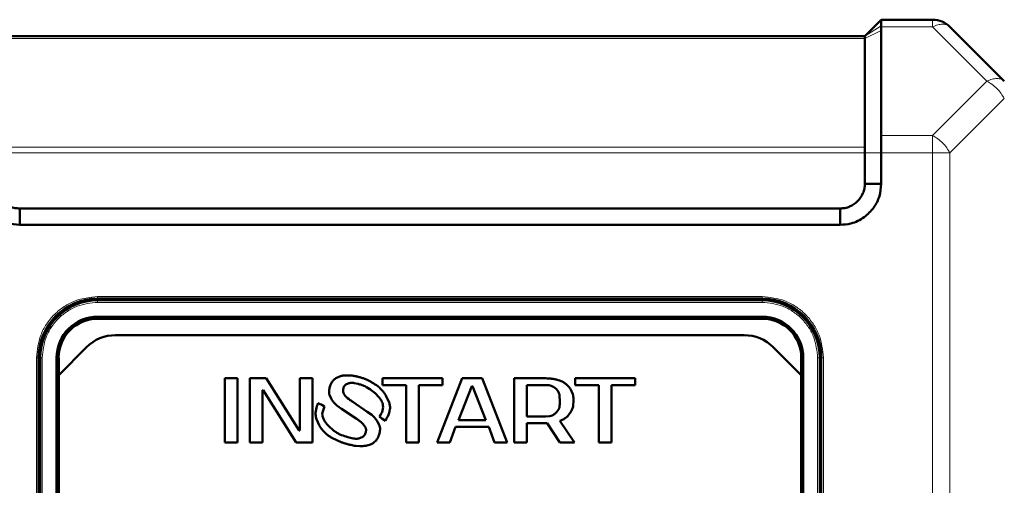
# Model space of a CAD drawing. Header units: millimetres. Extents: x 0 to 420, y 0 to 297.
# Tile 8 of 12: x 90 to 120, y 192 to 206. Entities that reach past the tile are written whole.
import ezdxf

# ---------------------------------------------------------------- set-up
doc = ezdxf.new("R2010")
doc.units = ezdxf.units.MM

msp = doc.modelspace()

# ---------------------------------------------------------------- linework, layer by layer
at = {"color": 7, "linetype": 'Continuous', "lineweight": 50}
for p, q in [((116.293, 206.431), (115.793, 205.931)), ((117.858, 206.431), (116.293, 206.431)), ((116.292, 202.9), (116.293, 206.103)), ((116.293, 206.211), (116.293, 206.247)), ((116.293, 206.211), (116.293, 206.103)), ((120.043, 204.556), (118.388, 206.211)), ((115.793, 205.931), (89.293, 205.931)), ((115.794, 205.931), (115.793, 205.931)), ((115.793, 205.857), (115.793, 202.547)), ((115.793, 202.37), (115.793, 201.431)), ((116.293, 202.37), (116.293, 201.431)), ((116.293, 201.431), (115.793, 201.431)), ((90.043, 200.181), (90.043, 200.681)), ((115.043, 200.681), (90.043, 200.681)), ((115.043, 200.181), (115.043, 200.681)), ((115.043, 200.181), (90.043, 200.181)), ((92.418, 197.931), (112.668, 197.931)), ((112.668, 197.881), (92.418, 197.881)), ((95.293, 197.881), (95.293, 197.931)), ((95.668, 197.931), (95.668, 197.881)), ((96.918, 197.931), (96.918, 197.881)), ((97.293, 197.931), (97.293, 197.881)), ((107.793, 197.881), (107.793, 197.931)), ((108.168, 197.931), (108.168, 197.881)), ((109.418, 197.931), (109.418, 197.881)), ((109.793, 197.931), (109.793, 197.881)), ((92.418, 197.381), (112.668, 197.381)), ((112.668, 197.318), (92.418, 197.318)), ((92.966, 196.818), (112.12, 196.818)), ((91.231, 195.6), (92.082, 196.452)), ((113.004, 196.452), (113.856, 195.6)), ((90.618, 189.306), (90.618, 196.131)), ((90.668, 196.131), (90.668, 189.352)), ((91.168, 189.533), (91.168, 196.131)), ((91.231, 196.131), (91.231, 195.6)), ((113.856, 195.6), (113.856, 196.131)), ((113.918, 196.131), (113.918, 189.533)), ((114.418, 189.352), (114.418, 196.131)), ((114.468, 196.131), (114.468, 189.306)), ((91.231, 195.6), (91.231, 189.559)), ((113.856, 189.559), (113.856, 195.6)), ((96.293, 195.504), (96.293, 193.545)), ((96.679, 195.504), (96.293, 195.504)), ((96.679, 193.545), (96.679, 195.504)), ((97.558, 195.504), (97.052, 195.504)), ((97.052, 195.504), (97.052, 193.545)), ((98.556, 193.909), (97.558, 195.504)), ((98.583, 195.504), (98.583, 193.909)), ((98.969, 195.504), (98.583, 195.504)), ((98.969, 193.545), (98.969, 195.504)), ((99.511, 195.307), (99.491, 195.242)), ((99.635, 195.474), (99.585, 195.423)), ((99.846, 195.575), (99.767, 195.548)), ((99.978, 195.31), (100.047, 195.344)), ((100.149, 195.589), (100.039, 195.593)), ((100.232, 195.36), (100.354, 195.332)), ((100.489, 195.51), (100.406, 195.535)), ((100.73, 195.404), (100.651, 195.443)), ((100.875, 195.313), (100.874, 195.313)), ((100.876, 195.313), (100.875, 195.313)), ((100.91, 195.293), (100.876, 195.313)), ((101.099, 195.504), (101.099, 195.294)), ((102.923, 195.504), (101.099, 195.504)), ((103.522, 195.504), (102.763, 193.545)), ((102.923, 195.294), (102.923, 195.504)), ((104.134, 195.504), (103.522, 195.504)), ((104.893, 193.545), (104.134, 195.504)), ((105.106, 195.504), (105.106, 193.545)), ((106.064, 195.504), (105.106, 195.504)), ((106.524, 195.423), (106.422, 195.457)), ((106.759, 195.261), (106.69, 195.323)), ((106.97, 195.504), (106.97, 195.294)), ((108.793, 195.504), (106.97, 195.504)), ((108.793, 195.294), (108.793, 195.504)), ((97.438, 195.14), (97.465, 195.14)), ((97.438, 193.545), (97.438, 195.14)), ((97.465, 195.14), (98.463, 193.545)), ((99.899, 195.161), (99.907, 195.198)), ((99.906, 195.063), (99.9, 195.094)), ((100.607, 195.237), (100.713, 195.174)), ((101.099, 195.294), (101.818, 195.294)), ((101.818, 195.294), (101.818, 193.545)), ((102.204, 193.545), (102.204, 195.294)), ((102.204, 195.294), (102.923, 195.294)), ((103.415, 194.231), (103.815, 195.266)), ((103.815, 195.266), (103.841, 195.266)), ((103.841, 195.266), (104.241, 194.231)), ((105.492, 195.294), (106.064, 195.294)), ((105.492, 194.343), (105.492, 195.294)), ((106.305, 195.245), (106.389, 195.178)), ((106.892, 195.02), (106.858, 195.108)), ((106.97, 195.294), (107.688, 195.294)), ((107.688, 195.294), (107.688, 193.545)), ((108.075, 195.294), (108.793, 195.294)), ((108.075, 193.545), (108.075, 195.294)), ((99.248, 194.691), (99.132, 194.744)), ((99.483, 194.997), (99.533, 194.887)), ((99.964, 194.966), (99.94, 194.999)), ((100.078, 194.865), (100.035, 194.9)), ((100.635, 194.486), (100.19, 194.785)), ((101.2, 194.977), (101.201, 194.978)), ((101.297, 194.77), (101.2, 194.977)), ((106.494, 194.97), (106.504, 194.818)), ((106.908, 194.675), (106.916, 194.818)), ((99.329, 194.649), (99.248, 194.691)), ((99.265, 194.458), (99.329, 194.649)), ((99.708, 194.678), (99.845, 194.578)), ((99.845, 194.578), (100.292, 194.278)), ((100.768, 194.388), (100.635, 194.486)), ((106.456, 194.547), (106.389, 194.459)), ((106.731, 194.344), (106.81, 194.44)), ((90.618, 194.256), (90.668, 194.256)), ((99.087, 194.256), (99.168, 194.076)), ((100.491, 194.125), (100.545, 194.059)), ((101.005, 194.065), (100.95, 194.177)), ((101.003, 194.331), (101.077, 194.279)), ((101.077, 194.279), (101.187, 194.21)), ((104.241, 194.231), (103.415, 194.231)), ((106.064, 194.343), (105.492, 194.343)), ((105.492, 194.133), (106.112, 194.133)), ((105.492, 193.545), (105.492, 194.133)), ((106.197, 194.352), (106.064, 194.343)), ((106.112, 194.133), (106.504, 193.545)), ((106.943, 193.545), (106.504, 194.205)), ((114.418, 194.256), (114.468, 194.256)), ((90.618, 193.881), (90.668, 193.881)), ((98.583, 193.909), (98.556, 193.909)), ((99.168, 194.076), (99.165, 194.074)), ((99.616, 193.906), (99.441, 194.064)), ((100.596, 193.93), (100.586, 193.862)), ((103.146, 193.545), (103.322, 194.021)), ((103.322, 194.021), (104.334, 194.021)), ((104.334, 194.021), (104.51, 193.545)), ((114.468, 193.881), (114.418, 193.881)), ((96.293, 193.545), (96.679, 193.545)), ((97.052, 193.545), (97.438, 193.545)), ((98.463, 193.545), (98.969, 193.545)), ((99.535, 193.704), (99.725, 193.607)), ((99.896, 193.537), (99.986, 193.51)), ((100.2, 193.674), (100.038, 193.713)), ((100.502, 193.722), (100.425, 193.685)), ((100.848, 193.558), (100.9, 193.613)), ((101.818, 193.545), (102.204, 193.545)), ((102.763, 193.545), (103.146, 193.545)), ((104.51, 193.545), (104.893, 193.545)), ((105.106, 193.545), (105.492, 193.545)), ((106.504, 193.545), (106.943, 193.545)), ((107.688, 193.545), (108.075, 193.545)), ((100.281, 193.446), (100.405, 193.438)), ((100.618, 193.454), (100.705, 193.48)), ((90.618, 192.631), (90.668, 192.631)), ((114.468, 192.631), (114.418, 192.631)), ((90.668, 192.256), (90.618, 192.256)), ((114.468, 192.256), (114.418, 192.256))]:
    msp.add_line(p, q, dxfattribs=at)
at = {"color": 9, "linetype": 'Continuous', "lineweight": 18}
for p, q in [((116.293, 206.103), (115.793, 205.857)), ((116.293, 206.247), (115.794, 205.931)), ((117.858, 206.211), (116.293, 206.211)), ((119.513, 204.556), (117.858, 206.211)), ((115.793, 205.857), (89.293, 205.857)), ((117.858, 202.9), (119.513, 204.556)), ((120.043, 204.025), (118.388, 202.37)), ((117.858, 202.9), (116.293, 202.9)), ((89.293, 202.547), (115.793, 202.547)), ((115.793, 202.37), (89.293, 202.37)), ((116.293, 202.37), (115.793, 202.37)), ((117.858, 202.37), (116.293, 202.37)), ((117.858, 151.116), (117.858, 202.37)), ((118.388, 202.37), (117.858, 202.37)), ((118.388, 151.116), (118.388, 202.37)), ((92.418, 197.993), (112.668, 197.993)), ((92.418, 197.993), (92.418, 197.931)), ((92.418, 197.818), (92.418, 197.881)), ((112.668, 197.818), (92.418, 197.818)), ((112.668, 197.993), (112.668, 197.931)), ((112.668, 197.818), (112.668, 197.881)), ((90.556, 170.381), (90.556, 196.131)), ((90.556, 196.131), (90.618, 196.131)), ((90.731, 196.131), (90.668, 196.131)), ((90.731, 196.131), (90.731, 189.352)), ((114.356, 189.352), (114.356, 196.131)), ((114.356, 196.131), (114.418, 196.131)), ((114.531, 196.131), (114.468, 196.131)), ((114.531, 196.131), (114.531, 170.381))]:
    msp.add_line(p, q, dxfattribs=at)
at = {"color": 7, "linetype": 'Continuous', "lineweight": 50}
for centre, radius, start, end in [((117.858, 205.681), 0.75, 45, 90), ((92.418, 196.131), 1.8, 90, 180), ((92.418, 196.131), 1.75, 90, 180), ((112.668, 196.131), 1.8, 0, 90), ((112.668, 196.131), 1.75, 0, 90), ((92.418, 196.131), 1.25, 90, 180), ((92.418, 196.131), 1.188, 90, 180), ((112.668, 196.131), 1.25, 0, 90), ((112.668, 196.131), 1.188, 0, 90), ((92.966, 195.568), 1.25, 90, 135), ((112.12, 195.568), 1.25, 45, 90)]:
    msp.add_arc(centre, radius, start, end, dxfattribs=at)
for points in [[(116.293, 206.431), (116.293, 206.422), (116.293, 206.405), (116.293, 206.3), (116.293, 206.247)], [(115.793, 205.931), (115.793, 205.93), (115.793, 205.928), (115.793, 205.913), (115.793, 205.89), (115.793, 205.868), (115.793, 205.857)], [(115.793, 202.547), (115.793, 202.535), (115.793, 202.51), (115.793, 202.466), (115.793, 202.419), (115.793, 202.386), (115.793, 202.37)]]:
    msp.add_open_spline(points, degree=3, dxfattribs=at)
at = {"color": 9, "linetype": 'Continuous', "lineweight": 18}
for points in [[(117.858, 206.211), (117.858, 206.244), (117.858, 206.309), (117.858, 206.377), (117.858, 206.422), (117.858, 206.428), (117.858, 206.431)], [(118.388, 206.211), (118.358, 206.234), (118.297, 206.281), (118.167, 206.299), (118.018, 206.281), (117.911, 206.234), (117.858, 206.211)], [(119.513, 204.556), (119.566, 204.579), (119.673, 204.625), (119.822, 204.644), (119.953, 204.625), (120.013, 204.579), (120.043, 204.556)], [(120.043, 204.025), (120.013, 204.079), (119.953, 204.186), (119.822, 204.335), (119.673, 204.465), (119.566, 204.525), (119.513, 204.556)], [(117.858, 202.37), (117.858, 202.419), (117.858, 202.517), (117.858, 202.659), (117.858, 202.79), (117.858, 202.864), (117.858, 202.9)], [(117.858, 202.9), (117.911, 202.87), (118.018, 202.81), (118.167, 202.679), (118.297, 202.53), (118.358, 202.423), (118.388, 202.37)]]:
    msp.add_open_spline(points, degree=3, dxfattribs=at)
at = {"color": 7, "linetype": 'Continuous', "lineweight": 50}
for points, knots in [([(116.293, 202.9), (116.293, 202.827), (116.293, 202.718), (116.293, 202.53), (116.293, 202.428), (116.293, 202.37)], [0, 0, 0, 0, 0.477801, 0.703133, 1, 1, 1, 1]), ([(90.043, 200.181), (89.914, 200.191), (89.657, 200.211), (89.302, 200.403), (89.006, 200.696), (88.817, 201.061), (88.8, 201.32), (88.793, 201.431)], [0, 0, 0, 0, 0.197417, 0.390669, 0.604477, 0.83082, 1, 1, 1, 1]), ([(90.043, 200.681), (89.994, 200.682), (89.896, 200.686), (89.708, 200.748), (89.501, 200.888), (89.36, 201.095), (89.299, 201.283), (89.295, 201.382), (89.293, 201.431)], [0, 0, 0, 0, 0.124349, 0.251215, 0.500001, 0.748788, 0.875704, 1, 1, 1, 1]), ([(116.293, 201.431), (116.283, 201.301), (116.263, 201.045), (116.071, 200.689), (115.778, 200.393), (115.413, 200.205), (115.154, 200.188), (115.043, 200.181)], [0, 0, 0, 0, 0.197417, 0.390669, 0.604477, 0.83082, 1, 1, 1, 1]), ([(115.793, 201.431), (115.791, 201.382), (115.788, 201.283), (115.726, 201.095), (115.586, 200.888), (115.379, 200.748), (115.191, 200.686), (115.092, 200.682), (115.043, 200.681)], [0, 0, 0, 0, 0.124349, 0.251215, 0.500001, 0.748788, 0.875704, 1, 1, 1, 1]), ([(99.585, 195.423), (99.574, 195.41), (99.555, 195.386), (99.529, 195.348), (99.517, 195.321), (99.511, 195.307)], [0, 0, 0, 0, 0.3631459, 0.6785741, 1, 1, 1, 1]), ([(99.767, 195.548), (99.752, 195.542), (99.721, 195.529), (99.675, 195.506), (99.648, 195.485), (99.635, 195.474)], [0, 0, 0, 0, 0.327175, 0.660089, 1, 1, 1, 1]), ([(100.039, 195.593), (100.023, 195.593), (99.989, 195.593), (99.94, 195.591), (99.892, 195.586), (99.862, 195.578), (99.846, 195.575)], [0, 0, 0, 0, 0.257527, 0.515096, 0.756531, 1, 1, 1, 1]), ([(99.907, 195.198), (99.911, 195.214), (99.92, 195.246), (99.945, 195.286), (99.968, 195.303), (99.978, 195.31)], [0, 0, 0, 0, 0.367246, 0.738269, 1, 1, 1, 1]), ([(100.047, 195.344), (100.063, 195.349), (100.095, 195.36), (100.142, 195.368), (100.189, 195.367), (100.218, 195.363), (100.232, 195.36)], [0, 0, 0, 0, 0.265723, 0.531644, 0.763776, 1, 1, 1, 1]), ([(100.406, 195.535), (100.39, 195.54), (100.34, 195.553), (100.272, 195.57), (100.202, 195.583), (100.167, 195.587), (100.149, 195.589)], [0, 0, 0, 0, 0.190196, 0.593736, 0.796504, 1, 1, 1, 1]), ([(100.354, 195.332), (100.37, 195.328), (100.422, 195.313), (100.49, 195.291), (100.558, 195.263), (100.591, 195.246), (100.607, 195.237)], [0, 0, 0, 0, 0.184609, 0.590315, 0.794694, 1, 1, 1, 1]), ([(100.651, 195.443), (100.636, 195.45), (100.606, 195.464), (100.564, 195.482), (100.525, 195.498), (100.501, 195.506), (100.489, 195.51)], [0, 0, 0, 0, 0.285416, 0.570856, 0.785274, 1, 1, 1, 1]), ([(100.874, 195.313), (100.861, 195.323), (100.833, 195.342), (100.796, 195.366), (100.761, 195.387), (100.74, 195.398), (100.73, 195.404)], [0, 0, 0, 0, 0.291963, 0.584536, 0.792137, 1, 1, 1, 1]), ([(106.422, 195.457), (106.406, 195.462), (106.358, 195.475), (106.274, 195.49), (106.17, 195.502), (106.1, 195.503), (106.064, 195.504)], [0, 0, 0, 0, 0.138078, 0.414432, 0.706396, 1, 1, 1, 1]), ([(106.69, 195.323), (106.677, 195.333), (106.651, 195.354), (106.61, 195.382), (106.568, 195.405), (106.539, 195.417), (106.524, 195.423)], [0, 0, 0, 0, 0.256997, 0.514093, 0.755932, 1, 1, 1, 1]), ([(99.491, 195.242), (99.487, 195.226), (99.476, 195.182), (99.465, 195.109), (99.469, 195.042), (99.481, 195.006), (99.483, 194.997)], [0, 0, 0, 0, 0.201151, 0.545743, 0.892876, 1, 1, 1, 1]), ([(99.9, 195.094), (99.898, 195.102), (99.896, 195.117), (99.896, 195.14), (99.898, 195.154), (99.899, 195.161)], [0, 0, 0, 0, 0.373096, 0.684236, 1, 1, 1, 1]), ([(99.94, 194.999), (99.935, 195.006), (99.926, 195.019), (99.914, 195.04), (99.909, 195.055), (99.906, 195.063)], [0, 0, 0, 0, 0.344928, 0.669748, 1, 1, 1, 1]), ([(100.713, 195.174), (100.727, 195.164), (100.795, 195.115), (100.89, 195.037), (101.002, 194.92), (101.075, 194.82), (101.098, 194.742), (101.105, 194.719)], [0, 0, 0, 0, 0.081756, 0.409296, 0.601776, 0.879808, 1, 1, 1, 1]), ([(101.129, 195.08), (101.119, 195.093), (101.088, 195.132), (101.037, 195.189), (100.976, 195.249), (100.932, 195.278), (100.91, 195.293)], [0, 0, 0, 0, 0.162764, 0.488473, 0.742304, 1, 1, 1, 1]), ([(101.156, 195.047), (101.153, 195.05), (101.148, 195.056), (101.14, 195.068), (101.133, 195.076), (101.129, 195.08)], [0, 0, 0, 0, 0.292563, 0.585125, 1, 1, 1, 1]), ([(101.201, 194.978), (101.197, 194.985), (101.188, 195), (101.173, 195.023), (101.162, 195.038), (101.156, 195.047)], [0, 0, 0, 0, 0.304501, 0.609027, 1, 1, 1, 1]), ([(106.064, 195.294), (106.081, 195.294), (106.13, 195.293), (106.195, 195.287), (106.26, 195.271), (106.29, 195.254), (106.305, 195.245)], [0, 0, 0, 0, 0.20109, 0.588729, 0.790872, 1, 1, 1, 1]), ([(106.389, 195.178), (106.401, 195.165), (106.435, 195.129), (106.478, 195.06), (106.489, 194.998), (106.494, 194.97)], [0, 0, 0, 0, 0.211071, 0.637362, 1, 1, 1, 1]), ([(106.858, 195.108), (106.851, 195.123), (106.836, 195.153), (106.813, 195.194), (106.787, 195.231), (106.768, 195.251), (106.759, 195.261)], [0, 0, 0, 0, 0.272354, 0.544847, 0.771067, 1, 1, 1, 1]), ([(106.916, 194.818), (106.916, 194.835), (106.916, 194.877), (106.912, 194.945), (106.899, 194.995), (106.892, 195.02)], [0, 0, 0, 0, 0.245158, 0.619289, 1, 1, 1, 1]), ([(99.132, 194.744), (99.126, 194.729), (99.099, 194.65), (99.067, 194.537), (99.052, 194.386), (99.074, 194.305), (99.087, 194.256)], [0, 0, 0, 0, 0.099976, 0.500905, 0.701483, 1, 1, 1, 1]), ([(99.533, 194.887), (99.541, 194.873), (99.568, 194.827), (99.622, 194.752), (99.679, 194.703), (99.708, 194.678)], [0, 0, 0, 0, 0.181931, 0.584871, 1, 1, 1, 1]), ([(100.035, 194.9), (100.022, 194.91), (100.003, 194.926), (99.98, 194.948), (99.969, 194.96), (99.964, 194.966)], [0, 0, 0, 0, 0.515789, 0.757333, 1, 1, 1, 1]), ([(100.19, 194.785), (100.176, 194.794), (100.15, 194.812), (100.113, 194.838), (100.09, 194.856), (100.078, 194.865)], [0, 0, 0, 0, 0.364174, 0.681993, 1, 1, 1, 1]), ([(101.105, 194.719), (101.11, 194.687), (101.119, 194.623), (101.098, 194.485), (101.042, 194.394), (101.003, 194.331)], [0, 0, 0, 0, 0.231928, 0.468163, 1, 1, 1, 1]), ([(101.187, 194.21), (101.195, 194.225), (101.219, 194.269), (101.275, 194.38), (101.326, 194.517), (101.331, 194.666), (101.309, 194.735), (101.297, 194.77)], [0, 0, 0, 0, 0.084631, 0.253957, 0.635557, 0.811264, 1, 1, 1, 1]), ([(106.504, 194.818), (106.503, 194.802), (106.503, 194.751), (106.498, 194.668), (106.481, 194.592), (106.46, 194.555), (106.456, 194.547)], [0, 0, 0, 0, 0.179524, 0.538938, 0.900842, 1, 1, 1, 1]), ([(99.374, 194.145), (99.364, 194.159), (99.335, 194.2), (99.293, 194.272), (99.259, 194.365), (99.263, 194.428), (99.265, 194.458)], [0, 0, 0, 0, 0.147433, 0.442841, 0.740029, 1, 1, 1, 1]), ([(106.389, 194.459), (106.377, 194.447), (106.341, 194.412), (106.278, 194.369), (106.221, 194.357), (106.197, 194.352)], [0, 0, 0, 0, 0.2235408, 0.6749322, 1, 1, 1, 1]), ([(106.81, 194.44), (106.819, 194.454), (106.845, 194.493), (106.876, 194.552), (106.899, 194.617), (106.905, 194.655), (106.908, 194.675)], [0, 0, 0, 0, 0.194952, 0.547581, 0.771599, 1, 1, 1, 1]), ([(99.395, 194.117), (99.392, 194.121), (99.387, 194.127), (99.38, 194.136), (99.376, 194.142), (99.374, 194.145)], [0, 0, 0, 0, 0.357004, 0.67849, 1, 1, 1, 1]), ([(99.441, 194.064), (99.435, 194.07), (99.424, 194.082), (99.409, 194.1), (99.399, 194.111), (99.395, 194.117)], [0, 0, 0, 0, 0.355597, 0.677633, 1, 1, 1, 1]), ([(100.292, 194.278), (100.306, 194.269), (100.348, 194.241), (100.402, 194.202), (100.455, 194.16), (100.479, 194.137), (100.491, 194.125)], [0, 0, 0, 0, 0.198972, 0.597924, 0.798414, 1, 1, 1, 1]), ([(100.95, 194.177), (100.941, 194.191), (100.915, 194.233), (100.871, 194.291), (100.818, 194.346), (100.785, 194.374), (100.768, 194.388)], [0, 0, 0, 0, 0.1783758, 0.5356337, 0.7667767, 1, 1, 1, 1]), ([(106.504, 194.205), (106.519, 194.212), (106.567, 194.232), (106.631, 194.264), (106.691, 194.305), (106.718, 194.331), (106.731, 194.344)], [0, 0, 0, 0, 0.186242, 0.585958, 0.791213, 1, 1, 1, 1]), ([(99.165, 194.074), (99.17, 194.067), (99.177, 194.055), (99.188, 194.037), (99.196, 194.027), (99.199, 194.022)], [0, 0, 0, 0, 0.398915, 0.699314, 1, 1, 1, 1]), ([(99.199, 194.022), (99.202, 194.018), (99.206, 194.012), (99.213, 194.004), (99.217, 193.998), (99.218, 193.996)], [0, 0, 0, 0, 0.387215, 0.6936, 1, 1, 1, 1]), ([(99.218, 193.996), (99.228, 193.982), (99.277, 193.915), (99.354, 193.828), (99.455, 193.75), (99.508, 193.719), (99.535, 193.704)], [0, 0, 0, 0, 0.1151593, 0.5775999, 0.7873978, 1, 1, 1, 1]), ([(100.038, 193.713), (100.022, 193.717), (99.942, 193.74), (99.829, 193.78), (99.704, 193.842), (99.646, 193.884), (99.616, 193.906)], [0, 0, 0, 0, 0.10718, 0.53655, 0.766669, 1, 1, 1, 1]), ([(100.586, 193.862), (100.581, 193.846), (100.571, 193.81), (100.547, 193.757), (100.516, 193.733), (100.502, 193.722)], [0, 0, 0, 0, 0.298918, 0.688431, 1, 1, 1, 1]), ([(100.545, 194.059), (100.555, 194.046), (100.57, 194.023), (100.589, 193.983), (100.596, 193.953), (100.596, 193.933), (100.596, 193.93)], [0, 0, 0, 0, 0.3546996, 0.5860734, 0.9306106, 1, 1, 1, 1]), ([(100.9, 193.613), (100.91, 193.627), (100.938, 193.663), (100.975, 193.731), (100.993, 193.789), (101.002, 193.818)], [0, 0, 0, 0, 0.21757, 0.603056, 1, 1, 1, 1]), ([(101.002, 193.818), (101.006, 193.834), (101.016, 193.876), (101.026, 193.946), (101.022, 194.014), (101.009, 194.052), (101.005, 194.065)], [0, 0, 0, 0, 0.199369, 0.520221, 0.843107, 1, 1, 1, 1]), ([(99.725, 193.607), (99.741, 193.6), (99.771, 193.586), (99.814, 193.567), (99.856, 193.551), (99.883, 193.542), (99.896, 193.537)], [0, 0, 0, 0, 0.271118, 0.542254, 0.770965, 1, 1, 1, 1]), ([(99.986, 193.51), (100.002, 193.506), (100.05, 193.492), (100.123, 193.473), (100.206, 193.455), (100.256, 193.449), (100.281, 193.446)], [0, 0, 0, 0, 0.165315, 0.495981, 0.747504, 1, 1, 1, 1]), ([(100.425, 193.685), (100.409, 193.68), (100.361, 193.664), (100.284, 193.659), (100.225, 193.669), (100.2, 193.674)], [0, 0, 0, 0, 0.219746, 0.663137, 1, 1, 1, 1]), ([(100.705, 193.48), (100.72, 193.486), (100.752, 193.498), (100.791, 193.517), (100.823, 193.537), (100.84, 193.551), (100.848, 193.558)], [0, 0, 0, 0, 0.305292, 0.610849, 0.80416, 1, 1, 1, 1]), ([(100.405, 193.438), (100.421, 193.438), (100.465, 193.438), (100.523, 193.439), (100.578, 193.445), (100.605, 193.451), (100.618, 193.454)], [0, 0, 0, 0, 0.232977, 0.614177, 0.8065, 1, 1, 1, 1])]:
    msp.add_open_spline(points, degree=3, knots=knots, dxfattribs=at)
at = {"color": 9, "linetype": 'Continuous', "lineweight": 18}
for points in [[(90.556, 196.131), (90.581, 196.365), (90.619, 196.725), (90.851, 197.159), (91.092, 197.457), (91.39, 197.698), (91.824, 197.93), (92.184, 197.968), (92.418, 197.993)], [(92.418, 197.818), (92.206, 197.796), (91.879, 197.761), (91.487, 197.55), (91.216, 197.333), (90.998, 197.062), (90.788, 196.669), (90.753, 196.343), (90.731, 196.131)], [(112.668, 197.993), (112.903, 197.968), (113.263, 197.93), (113.697, 197.698), (113.995, 197.457), (114.235, 197.159), (114.468, 196.725), (114.506, 196.365), (114.531, 196.131)], [(114.356, 196.131), (114.333, 196.343), (114.299, 196.669), (114.088, 197.062), (113.87, 197.333), (113.6, 197.55), (113.207, 197.761), (112.881, 197.796), (112.668, 197.818)]]:
    msp.add_open_spline(points, degree=3, knots=[0, 0, 0, 0, 0.239457, 0.368361, 0.5, 0.631639, 0.760543, 1, 1, 1, 1], dxfattribs=at)

doc.saveas('drawing.dxf')
